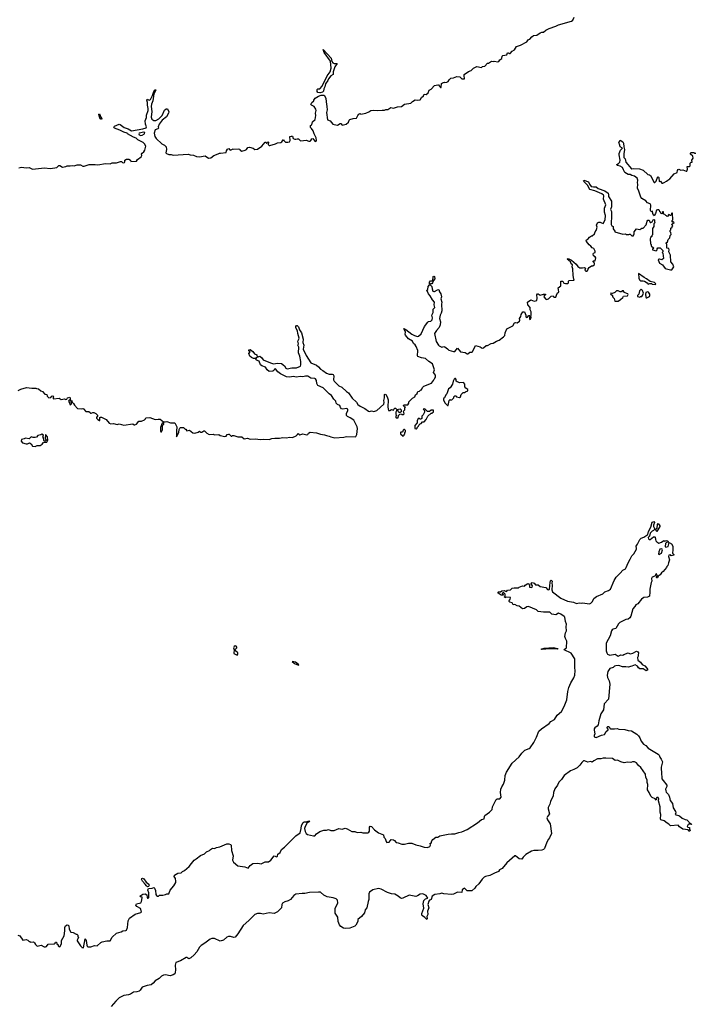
# Model space of a CAD drawing. Extents: x 2219101 to 2444320, y 201258 to 358766.
# Tile 90 of 256: x 2321378 to 2331747, y 235286 to 250387. Entities that reach past the tile are written whole.
import ezdxf

# ---------------------------------------------------------------- set-up
doc = ezdxf.new("R2010")
doc.units = 0

msp = doc.modelspace()

# ---------------------------------------------------------------- linework, layer by layer
at = {"layer": '0CON10XD'}
for points in [[(2326939, 249001), (2326975, 249000), (2326995, 249010), (2327029, 249011), (2327075, 249038), (2327115, 249032), (2327178, 249052), (2327236, 249054), (2327285, 249089), (2327381, 249109), (2327406, 249134), (2327445, 249160), (2327485, 249153), (2327525, 249159), (2327547, 249193), (2327575, 249218), (2327584, 249246), (2327615, 249242), (2327646, 249264), (2327664, 249306), (2327695, 249322), (2327744, 249376), (2327795, 249390), (2327805, 249388), (2327835, 249346), (2327845, 249346), (2327854, 249406), (2327865, 249418), (2327895, 249428), (2327905, 249422), (2327935, 249427), (2327952, 249438), (2327968, 249465), (2327995, 249492), (2328035, 249497), (2328085, 249517), (2328135, 249512), (2328165, 249482), (2328202, 249478), (2328207, 249485), (2328198, 249525), (2328200, 249545), (2328265, 249590), (2328305, 249606), (2328345, 249643), (2328395, 249670), (2328465, 249653), (2328482, 249668), (2328515, 249676), (2328555, 249718), (2328575, 249722), (2328605, 249742), (2328625, 249752), (2328645, 249748), (2328658, 249752), (2328715, 249741), (2328732, 249745), (2328748, 249772), (2328775, 249790), (2328780, 249825), (2328792, 249838), (2328854, 249846), (2328865, 249879), (2328875, 249881), (2328895, 249867), (2328905, 249867), (2328935, 249903), (2328972, 249925), (2329003, 249975), (2329065, 249998), (2329160, 250045), (2329187, 250083), (2329205, 250088), (2329237, 250123), (2329265, 250142), (2329315, 250149), (2329365, 250183), (2329393, 250197), (2329415, 250198), (2329454, 250226), (2329505, 250252), (2329604, 250286), (2329645, 250309), (2329848, 250362), (2329868, 250382), (2329888, 250425)], [(2325985, 249263), (2325951, 249271), (2325942, 249285), (2325943, 249317), (2325955, 249328), (2325985, 249327), (2326021, 249365), (2326099, 249525), (2326141, 249589), (2326159, 249645), (2326149, 249749), (2326049, 249885), (2326035, 249930), (2326157, 249795), (2326169, 249745), (2326185, 249725), (2326205, 249717), (2326250, 249715), (2326213, 249665), (2326190, 249585), (2326191, 249545), (2326154, 249525), (2326118, 249482), (2326108, 249452), (2326071, 249405), (2326060, 249355), (2326044, 249325), (2326040, 249290), (2326024, 249276), (2325987, 249263), (2325985, 249263)], [(2321365, 248113), (2321405, 248126), (2321475, 248114), (2321525, 248121), (2321575, 248096), (2321757, 248113), (2321845, 248106), (2321915, 248113), (2321948, 248122), (2321977, 248153), (2321995, 248152), (2322035, 248127), (2322058, 248128), (2322086, 248134), (2322105, 248147), (2322154, 248144), (2322185, 248152), (2322215, 248147), (2322259, 248159), (2322309, 248159), (2322345, 248141), (2322365, 248140), (2322445, 248168), (2322535, 248167), (2322575, 248160), (2322695, 248179), (2322764, 248176), (2322795, 248194), (2322866, 248194), (2322925, 248212), (2322942, 248212), (2322958, 248195), (2322975, 248190), (2322988, 248195), (2322993, 248205), (2322990, 248235), (2323015, 248248), (2323055, 248248), (2323080, 248235), (2323085, 248210), (2323170, 248215), (2323188, 248245), (2323240, 248285), (2323250, 248305), (2323248, 248325), (2323255, 248340), (2323285, 248362), (2323300, 248385), (2323312, 248445), (2323291, 248485), (2323275, 248501), (2323192, 248542), (2323165, 248572), (2323124, 248584), (2323030, 248635), (2323028, 248648), (2322975, 248661), (2322915, 248694), (2322834, 248724), (2322820, 248735), (2322835, 248752), (2322905, 248787), (2322921, 248781), (2322980, 248735), (2323045, 248713), (2323095, 248681), (2323269, 248711), (2323320, 248730), (2323324, 248745), (2323307, 248785), (2323302, 248835), (2323322, 248885), (2323324, 248924), (2323348, 248992), (2323352, 249025), (2323341, 249075), (2323339, 249115), (2323327, 249155), (2323335, 249166), (2323365, 249151), (2323387, 249163), (2323418, 249222), (2323434, 249285), (2323455, 249309), (2323465, 249310), (2323466, 249305), (2323438, 249252), (2323421, 249145), (2323401, 249089), (2323398, 249055), (2323408, 248978), (2323394, 248894), (2323405, 248863), (2323435, 248843), (2323445, 248839), (2323465, 248842), (2323515, 248866), (2323564, 248916), (2323600, 249000), (2323625, 249020), (2323645, 249020), (2323667, 248975), (2323662, 248955), (2323632, 248898), (2323563, 248847), (2323520, 248785), (2323502, 248745), (2323508, 248725), (2323498, 248715), (2323455, 248700), (2323441, 248645), (2323454, 248595), (2323470, 248565), (2323560, 248485), (2323600, 248465), (2323628, 248435), (2323632, 248395), (2323622, 248345), (2323630, 248335), (2323665, 248318), (2323705, 248317), (2323735, 248308), (2323965, 248327), (2323995, 248312), (2324045, 248310), (2324091, 248291), (2324135, 248283), (2324225, 248298), (2324275, 248264), (2324310, 248270), (2324355, 248306), (2324425, 248328), (2324445, 248340), (2324462, 248338), (2324545, 248352), (2324550, 248375), (2324565, 248400), (2324585, 248410), (2324605, 248390), (2324615, 248388), (2324655, 248408), (2324665, 248402), (2324735, 248408), (2324755, 248400), (2324760, 248385), (2324785, 248373), (2324840, 248385), (2324860, 248395), (2324880, 248425), (2324905, 248430), (2324960, 248415), (2324988, 248398), (2325025, 248402), (2325092, 248445), (2325145, 248510), (2325155, 248510), (2325165, 248490), (2325185, 248512), (2325195, 248510), (2325192, 248475), (2325205, 248458), (2325215, 248457), (2325305, 248483), (2325335, 248499), (2325385, 248502), (2325402, 248515), (2325425, 248550), (2325430, 248535), (2325455, 248510), (2325495, 248508), (2325518, 248515), (2325528, 248535), (2325523, 248597), (2325545, 248602), (2325565, 248600), (2325577, 248567), (2325600, 248555), (2325616, 248554), (2325635, 248562), (2325655, 248560), (2325680, 248535), (2325695, 248530), (2325775, 248537), (2325814, 248524), (2325835, 248524), (2325847, 248533), (2325860, 248560), (2325875, 248563), (2325905, 248524), (2325925, 248517), (2325932, 248535), (2325926, 248575), (2325896, 248636), (2325883, 248683), (2325856, 248716), (2325842, 248735), (2325840, 248765), (2325860, 248775), (2325872, 248818), (2325912, 248858), (2325922, 248915), (2325918, 248952), (2325929, 248995), (2325923, 249015), (2325895, 249053), (2325885, 249063), (2325855, 249074), (2325848, 249085), (2325863, 249117), (2325890, 249145), (2325890, 249155), (2325913, 249185), (2325966, 249214), (2326003, 249227), (2326050, 249230), (2326074, 249185), (2326079, 249125), (2326094, 249055), (2326096, 249005), (2326088, 248965), (2326103, 248853), (2326144, 248834), (2326185, 248787), (2326205, 248777), (2326255, 248770), (2326295, 248796), (2326308, 248795), (2326325, 248770), (2326390, 248785), (2326423, 248817), (2326433, 248845), (2326445, 248858), (2326495, 248872), (2326545, 248878), (2326565, 248920), (2326585, 248940), (2326603, 248947), (2326615, 248940), (2326689, 248951), (2326738, 248972), (2326765, 248996), (2326815, 249001), (2326865, 248993), (2326939, 249001)], [(2322635, 248858), (2322614, 248865), (2322595, 248910), (2322590, 248940), (2322605, 248942), (2322610, 248935), (2322621, 248891), (2322640, 248865), (2322635, 248858)], [(2323235, 248612), (2323255, 248614), (2323295, 248638), (2323299, 248659), (2323285, 248663), (2323212, 248648), (2323207, 248635), (2323213, 248623), (2323235, 248612)], [(2330460, 247390), (2330457, 247245), (2330465, 247226), (2330484, 247214), (2330488, 247178), (2330510, 247145), (2330510, 247135), (2330635, 247098), (2330675, 247102), (2330693, 247093), (2330725, 247090), (2330735, 247100), (2330745, 247100), (2330775, 247070), (2330798, 247072), (2330800, 247085), (2330810, 247095), (2330810, 247135), (2330845, 247180), (2330895, 247170), (2330925, 247190), (2330948, 247192), (2330995, 247240), (2331009, 247295), (2331019, 247311), (2331040, 247310), (2331055, 247278), (2331065, 247278), (2331083, 247287), (2331102, 247318), (2331115, 247320), (2331120, 247315), (2331120, 247285), (2331130, 247275), (2331110, 247255), (2331110, 247215), (2331092, 247185), (2331090, 247085), (2331080, 247075), (2331078, 247062), (2331060, 247045), (2331053, 247025), (2331058, 246948), (2331067, 246937), (2331068, 246918), (2331110, 246885), (2331090, 246865), (2331092, 246855), (2331145, 246840), (2331160, 246855), (2331160, 246875), (2331172, 246888), (2331205, 246890), (2331248, 246848), (2331250, 246825), (2331240, 246815), (2331250, 246805), (2331260, 246725), (2331235, 246704), (2331195, 246714), (2331185, 246713), (2331177, 246703), (2331197, 246655), (2331244, 246625), (2331285, 246571), (2331365, 246550), (2331387, 246553), (2331417, 246595), (2331402, 246635), (2331370, 246675), (2331368, 246775), (2331338, 246825), (2331347, 246857), (2331338, 246878), (2331310, 246885), (2331310, 246945), (2331300, 246955), (2331300, 246965), (2331318, 246982), (2331332, 247018), (2331357, 247043), (2331363, 247077), (2331377, 247093), (2331370, 247125), (2331360, 247135), (2331360, 247155), (2331370, 247165), (2331372, 247188), (2331390, 247205), (2331390, 247215), (2331400, 247225), (2331380, 247245), (2331420, 247275), (2331405, 247290), (2331395, 247280), (2331390, 247285), (2331390, 247305), (2331400, 247315), (2331398, 247418), (2331385, 247420), (2331380, 247415), (2331380, 247395), (2331368, 247382), (2331362, 247382), (2331345, 247400), (2331332, 247388), (2331328, 247372), (2331315, 247370), (2331305, 247380), (2331292, 247382), (2331278, 247398), (2331260, 247405), (2331258, 247438), (2331242, 247438), (2331238, 247412), (2331225, 247410), (2331218, 247428), (2331202, 247442), (2331198, 247458), (2331185, 247470), (2331165, 247470), (2331150, 247465), (2331138, 247415), (2331123, 247387), (2331115, 247380), (2331107, 247387), (2331094, 247415), (2331090, 247450), (2331075, 247442), (2331065, 247448), (2331060, 247460), (2331066, 247544), (2331055, 247562), (2331015, 247578), (2330985, 247607), (2330928, 247645), (2330910, 247665), (2330882, 247755), (2330858, 247805), (2330867, 247865), (2330861, 247885), (2330864, 247925), (2330855, 247955), (2330815, 247988), (2330775, 247995), (2330745, 248012), (2330715, 248015), (2330665, 248043), (2330643, 248083), (2330631, 248121), (2330595, 248142), (2330550, 248150), (2330540, 248165), (2330569, 248181), (2330587, 248203), (2330591, 248235), (2330576, 248315), (2330578, 248335), (2330600, 248385), (2330628, 248415), (2330592, 248435), (2330590, 248465), (2330574, 248505), (2330595, 248537), (2330635, 248513), (2330646, 248495), (2330650, 248435), (2330662, 248395), (2330648, 248332), (2330651, 248275), (2330672, 248252), (2330683, 248203), (2330765, 248102), (2330775, 248098), (2330795, 248106), (2330890, 248100), (2330945, 248081), (2331018, 248015), (2331045, 248007), (2331058, 247995), (2331115, 247890), (2331125, 247890), (2331148, 247912), (2331159, 247955), (2331175, 247979), (2331186, 247966), (2331193, 247903), (2331215, 247910), (2331235, 247882), (2331249, 247881), (2331271, 247889), (2331305, 247908), (2331325, 247928), (2331355, 247948), (2331422, 248025), (2331468, 248045), (2331474, 248076), (2331485, 248090), (2331495, 248093), (2331525, 248080), (2331556, 248086), (2331605, 248063), (2331618, 248065), (2331629, 248095), (2331623, 248137), (2331655, 248136), (2331666, 248144), (2331670, 248185), (2331685, 248200), (2331698, 248202), (2331692, 248235), (2331714, 248265), (2331707, 248295), (2331674, 248325), (2331672, 248338), (2331679, 248351), (2331725, 248350), (2331735, 248340), (2331755, 248340)], [(2326125, 244002), (2326155, 243988), (2326215, 243972), (2326355, 243983), (2326395, 243997), (2326525, 243989), (2326537, 243995), (2326552, 244025), (2326563, 244117), (2326559, 244145), (2326505, 244245), (2326451, 244281), (2326409, 244299), (2326395, 244315), (2326392, 244348), (2326416, 244395), (2326416, 244416), (2326394, 244424), (2326335, 244412), (2326319, 244419), (2326300, 244440), (2326290, 244470), (2326254, 244484), (2326237, 244505), (2326229, 244535), (2326199, 244569), (2326165, 244625), (2326127, 244647), (2326033, 244743), (2325953, 244775), (2325937, 244805), (2325933, 244855), (2325919, 244879), (2325905, 244886), (2325845, 244887), (2325798, 244918), (2325765, 244922), (2325725, 244910), (2325680, 244915), (2325625, 244905), (2325575, 244916), (2325525, 244906), (2325475, 244911), (2325378, 244958), (2325340, 244985), (2325305, 245030), (2325286, 245025), (2325279, 245005), (2325265, 244996), (2325205, 244992), (2325176, 245015), (2325148, 245058), (2325095, 245076), (2325071, 245095), (2325055, 245152), (2325010, 245165), (2325004, 245176), (2325018, 245208), (2324987, 245193), (2324965, 245192), (2324934, 245205), (2324908, 245225), (2324894, 245266), (2324917, 245295), (2324895, 245310), (2324892, 245325), (2324913, 245327), (2324955, 245300), (2324980, 245260), (2325017, 245245), (2325022, 245212), (2325065, 245224), (2325095, 245199), (2325115, 245171), (2325225, 245123), (2325275, 245107), (2325335, 245120), (2325395, 245113), (2325440, 245080), (2325461, 245045), (2325485, 245034), (2325555, 245047), (2325625, 245050), (2325686, 245074), (2325694, 245096), (2325691, 245145), (2325677, 245227), (2325658, 245278), (2325662, 245365), (2325644, 245395), (2325656, 245415), (2325648, 245455), (2325663, 245485), (2325665, 245505), (2325644, 245575), (2325643, 245615), (2325615, 245660), (2325615, 245680), (2325625, 245698), (2325635, 245698), (2325657, 245677), (2325672, 245632), (2325705, 245585), (2325726, 245485), (2325724, 245435), (2325738, 245395), (2325726, 245335), (2325774, 245235), (2325845, 245125), (2325935, 245089), (2325965, 245063), (2325995, 245025), (2326032, 245005), (2326084, 244964), (2326125, 244950), (2326175, 244953), (2326187, 244947), (2326198, 244925), (2326192, 244865), (2326202, 244842), (2326275, 244773), (2326320, 244750), (2326395, 244683), (2326425, 244665), (2326481, 244581), (2326545, 244519), (2326568, 244485), (2326605, 244460), (2326675, 244426), (2326733, 244383), (2326745, 244379), (2326775, 244387), (2326815, 244376), (2326861, 244395), (2326965, 244490), (2326970, 244515), (2326967, 244545), (2326976, 244586), (2326975, 244638), (2326985, 244642), (2326995, 244638), (2327019, 244605), (2327034, 244555), (2327028, 244445), (2327040, 244395), (2327057, 244393), (2327085, 244410), (2327115, 244400), (2327120, 244415), (2327135, 244430), (2327145, 244430), (2327165, 244410), (2327215, 244420), (2327230, 244405), (2327230, 244375), (2327215, 244360), (2327202, 244362), (2327190, 244375), (2327188, 244388), (2327175, 244400), (2327162, 244388), (2327153, 244367), (2327152, 244335), (2327160, 244315), (2327153, 244307), (2327150, 244285), (2327155, 244280), (2327187, 244283), (2327190, 244315), (2327212, 244338), (2327235, 244340), (2327245, 244330), (2327265, 244330), (2327277, 244343), (2327270, 244385), (2327290, 244405), (2327290, 244435), (2327300, 244445), (2327285, 244450), (2327270, 244465), (2327275, 244480), (2327335, 244480), (2327350, 244505), (2327350, 244525), (2327405, 244582), (2327442, 244605), (2327452, 244635), (2327480, 244655), (2327490, 244685), (2327515, 244690), (2327535, 244710), (2327545, 244710), (2327560, 244745), (2327580, 244765), (2327696, 244814), (2327728, 244852), (2327732, 244868), (2327748, 244882), (2327750, 244895), (2327760, 244905), (2327757, 244933), (2327730, 244975), (2327743, 245015), (2327715, 245111), (2327655, 245146), (2327605, 245189), (2327542, 245202), (2327490, 245220), (2327484, 245234), (2327488, 245315), (2327465, 245377), (2327445, 245399), (2327421, 245421), (2327405, 245456), (2327343, 245493), (2327301, 245551), (2327296, 245565), (2327297, 245595), (2327275, 245650), (2327305, 245638), (2327395, 245566), (2327435, 245541), (2327485, 245530), (2327498, 245535), (2327539, 245571), (2327591, 245679), (2327643, 245747), (2327654, 245756), (2327686, 245765), (2327708, 245785), (2327714, 245815), (2327702, 245855), (2327726, 245895), (2327722, 245945), (2327747, 245975), (2327740, 246015), (2327744, 246055), (2327711, 246091), (2327680, 246150), (2327652, 246185), (2327638, 246218), (2327622, 246235), (2327642, 246248), (2327646, 246294), (2327665, 246320), (2327675, 246320), (2327705, 246297), (2327708, 246258), (2327720, 246225), (2327735, 246218), (2327745, 246220), (2327788, 246245), (2327808, 246248), (2327822, 246212), (2327840, 246185), (2327849, 246135), (2327842, 246105), (2327858, 246055), (2327850, 246025), (2327858, 245922), (2327847, 245885), (2327829, 245855), (2327819, 245805), (2327837, 245755), (2327830, 245705), (2327815, 245665), (2327775, 245622), (2327744, 245575), (2327772, 245452), (2327804, 245394), (2327815, 245384), (2327855, 245367), (2327885, 245373), (2327905, 245370), (2327945, 245341), (2327965, 245319), (2328035, 245296), (2328055, 245300), (2328095, 245348), (2328145, 245294), (2328215, 245283), (2328245, 245263), (2328255, 245263), (2328285, 245288), (2328315, 245288), (2328326, 245294), (2328375, 245392), (2328445, 245368), (2328475, 245350), (2328497, 245353), (2328535, 245390), (2328558, 245392), (2328615, 245422), (2328645, 245428), (2328695, 245457), (2328735, 245470), (2328805, 245522), (2328823, 245545), (2328830, 245585), (2328852, 245645), (2328945, 245692), (2328972, 245738), (2328985, 245743), (2329015, 245738), (2329048, 245765), (2329053, 245777), (2329050, 245805), (2329068, 245835), (2329072, 245865), (2329102, 245908), (2329127, 245905), (2329148, 245855), (2329145, 245830), (2329155, 245820), (2329170, 245825), (2329192, 245848), (2329208, 245848), (2329210, 245835), (2329200, 245825), (2329200, 245805), (2329205, 245790), (2329218, 245795), (2329230, 245825), (2329220, 245845), (2329228, 245855), (2329226, 245905), (2329210, 245935), (2329214, 245975), (2329179, 246015), (2329173, 246057), (2329225, 246088), (2329275, 246072), (2329315, 246082), (2329322, 246115), (2329317, 246165), (2329325, 246180), (2329335, 246182), (2329365, 246163), (2329415, 246177), (2329447, 246177), (2329450, 246165), (2329425, 246150), (2329420, 246135), (2329455, 246100), (2329465, 246098), (2329495, 246108), (2329535, 246148), (2329565, 246150), (2329575, 246130), (2329605, 246130), (2329615, 246160), (2329633, 246197), (2329646, 246204), (2329650, 246215), (2329640, 246275), (2329682, 246305), (2329682, 246378), (2329715, 246378), (2329728, 246348), (2329755, 246340), (2329785, 246340), (2329800, 246350), (2329803, 246377), (2329813, 246387), (2329887, 246393), (2329880, 246405), (2329872, 246465), (2329869, 246565), (2329857, 246595), (2329862, 246625), (2329844, 246644), (2329832, 246672), (2329782, 246715), (2329785, 246720), (2329795, 246722), (2329845, 246701), (2329920, 246640), (2329945, 246602), (2329975, 246580), (2330015, 246580), (2330048, 246588), (2330060, 246575), (2330050, 246545), (2330065, 246530), (2330088, 246532), (2330092, 246548), (2330100, 246550), (2330102, 246568), (2330120, 246585), (2330155, 246610), (2330175, 246610), (2330198, 246632), (2330200, 246655), (2330180, 246675), (2330180, 246685), (2330185, 246690), (2330210, 246690), (2330220, 246735), (2330209, 246749), (2330182, 246765), (2330178, 246795), (2330183, 246807), (2330210, 246815), (2330212, 246835), (2330189, 246879), (2330165, 246888), (2330144, 246914), (2330116, 246935), (2330078, 246985), (2330072, 247005), (2330104, 247026), (2330125, 247052), (2330155, 247070), (2330165, 247070), (2330200, 247105), (2330210, 247135), (2330227, 247153), (2330232, 247168), (2330238, 247205), (2330230, 247235), (2330245, 247270), (2330265, 247282), (2330285, 247282), (2330308, 247272), (2330335, 247260), (2330365, 247315), (2330368, 247385), (2330351, 247435), (2330355, 247495), (2330374, 247545), (2330338, 247635), (2330345, 247685), (2330338, 247698), (2330310, 247715), (2330205, 247762), (2330129, 247785), (2330091, 247851), (2330036, 247905), (2330031, 247915), (2330035, 247928), (2330105, 247898), (2330122, 247862), (2330151, 247831), (2330183, 247823), (2330225, 247823), (2330255, 247800), (2330360, 247760), (2330407, 247725), (2330416, 247705), (2330415, 247675), (2330462, 247602), (2330458, 247515), (2330446, 247476), (2330458, 247445), (2330460, 247390)], [(2327675, 246330), (2327668, 246338), (2327668, 246362), (2327685, 246380), (2327705, 246380), (2327718, 246392), (2327721, 246439), (2327725, 246450), (2327735, 246452), (2327746, 246446), (2327751, 246415), (2327728, 246385), (2327715, 246350), (2327702, 246338), (2327683, 246337), (2327675, 246330)], [(2331135, 246328), (2331140, 246335), (2331118, 246355), (2331055, 246370), (2330999, 246415), (2330961, 246431), (2330873, 246495), (2330878, 246425), (2330890, 246395), (2330905, 246380), (2330945, 246382), (2330965, 246378), (2331009, 246349), (2331025, 246332), (2331048, 246342), (2331075, 246342), (2331087, 246333), (2331135, 246328)], [(2330565, 246070), (2330600, 246095), (2330633, 246127), (2330645, 246148), (2330705, 246153), (2330716, 246174), (2330712, 246185), (2330655, 246202), (2330645, 246230), (2330622, 246228), (2330615, 246212), (2330593, 246213), (2330565, 246230), (2330535, 246230), (2330510, 246205), (2330475, 246190), (2330450, 246195), (2330443, 246183), (2330455, 246168), (2330470, 246165), (2330483, 246133), (2330502, 246112), (2330512, 246072), (2330565, 246070)], [(2330895, 246130), (2330908, 246142), (2330925, 246142), (2330938, 246155), (2330950, 246195), (2330936, 246236), (2330915, 246252), (2330892, 246228), (2330882, 246178), (2330860, 246155), (2330862, 246142), (2330895, 246130)], [(2331005, 246120), (2331045, 246140), (2331050, 246155), (2331047, 246177), (2331026, 246206), (2331015, 246212), (2330990, 246205), (2330982, 246175), (2330985, 246130), (2330995, 246120), (2331005, 246120)], [(2327955, 244470), (2327970, 244545), (2327985, 244560), (2327995, 244550), (2328010, 244555), (2328040, 244585), (2328040, 244605), (2328055, 244620), (2328075, 244620), (2328083, 244603), (2328127, 244593), (2328142, 244605), (2328155, 244640), (2328185, 244670), (2328205, 244670), (2328218, 244682), (2328258, 244695), (2328254, 244715), (2328227, 244735), (2328212, 244755), (2328208, 244795), (2328196, 244816), (2328185, 244823), (2328135, 244817), (2328092, 244832), (2328077, 244845), (2328075, 244870), (2328065, 244883), (2328055, 244883), (2328045, 244872), (2328028, 244842), (2328022, 244795), (2327985, 244740), (2327960, 244725), (2327935, 244650), (2327917, 244633), (2327895, 244590), (2327880, 244575), (2327880, 244555), (2327905, 244510), (2327942, 244472), (2327955, 244470)], [(2321355, 244698), (2321395, 244720), (2321484, 244746), (2321566, 244736), (2321625, 244738), (2321635, 244730), (2321667, 244727), (2321700, 244695), (2321730, 244685), (2321765, 244642), (2321795, 244640), (2321800, 244615), (2321825, 244590), (2321857, 244593), (2321870, 244615), (2321885, 244617), (2321900, 244605), (2321890, 244595), (2321890, 244575), (2321895, 244572), (2321985, 244580), (2322015, 244562), (2322065, 244572), (2322085, 244560), (2322103, 244567), (2322114, 244586), (2322145, 244598), (2322152, 244585), (2322152, 244558), (2322135, 244550), (2322128, 244535), (2322142, 244512), (2322148, 244485), (2322155, 244478), (2322172, 244495), (2322170, 244535), (2322160, 244545), (2322175, 244550), (2322182, 244522), (2322205, 244500), (2322218, 244475), (2322265, 244422), (2322325, 244418), (2322345, 244423), (2322358, 244418), (2322395, 244380), (2322437, 244377), (2322460, 244365), (2322465, 244352), (2322475, 244350), (2322498, 244362), (2322515, 244362), (2322545, 244348), (2322578, 244315), (2322558, 244285), (2322558, 244275), (2322576, 244256), (2322605, 244238), (2322610, 244240), (2322610, 244285), (2322619, 244291), (2322635, 244289), (2322703, 244253), (2322751, 244201), (2322775, 244190), (2322815, 244192), (2322875, 244178), (2322905, 244187), (2322975, 244168), (2323115, 244188), (2323133, 244173), (2323145, 244172), (2323170, 244185), (2323205, 244229), (2323245, 244232), (2323292, 244248), (2323310, 244265), (2323315, 244280), (2323375, 244287), (2323455, 244253), (2323505, 244260), (2323535, 244258), (2323585, 244220), (2323612, 244218), (2323635, 244227), (2323694, 244204), (2323760, 244205), (2323788, 244145), (2323782, 244075), (2323785, 243990), (2323820, 244055), (2323824, 244104), (2323835, 244123), (2323845, 244130), (2323892, 244132), (2323918, 244108), (2323927, 244107), (2323943, 244083), (2323985, 244090), (2324035, 244050), (2324065, 244048), (2324115, 244062), (2324135, 244078), (2324155, 244062), (2324175, 244060), (2324205, 244080), (2324215, 244080), (2324248, 244045), (2324287, 244027), (2324345, 244032), (2324365, 244020), (2324435, 244027), (2324455, 244012), (2324525, 243997), (2324545, 244000), (2324560, 244025), (2324582, 244032), (2324595, 244028), (2324625, 244000), (2324635, 243998), (2324645, 244008), (2324665, 244012), (2324725, 243988), (2324785, 243988), (2324825, 243960), (2324875, 243968), (2324916, 243956), (2324995, 243961), (2325069, 243951), (2325115, 243956), (2325205, 243950), (2325245, 243964), (2325295, 243970), (2325365, 243967), (2325415, 243977), (2325465, 243973), (2325525, 243982), (2325565, 243980), (2325620, 244005), (2325640, 244025), (2325645, 244040), (2325655, 244040), (2325660, 244030), (2325675, 244022), (2325725, 244037), (2325785, 244018), (2325798, 244025), (2325808, 244045), (2325835, 244059), (2325935, 244052), (2325995, 244032), (2326055, 244022), (2326085, 244008), (2326125, 244002)], [(2327465, 244110), (2327478, 244122), (2327480, 244135), (2327497, 244153), (2327502, 244168), (2327522, 244188), (2327538, 244192), (2327562, 244218), (2327585, 244220), (2327617, 244253), (2327640, 244305), (2327695, 244350), (2327705, 244350), (2327730, 244375), (2327728, 244398), (2327695, 244400), (2327665, 244380), (2327635, 244380), (2327600, 244415), (2327585, 244420), (2327570, 244415), (2327590, 244395), (2327592, 244368), (2327570, 244325), (2327550, 244305), (2327548, 244272), (2327535, 244260), (2327525, 244260), (2327515, 244270), (2327495, 244270), (2327480, 244235), (2327480, 244205), (2327440, 244165), (2327440, 244115), (2327465, 244110)], [(2323555, 244068), (2323571, 244099), (2323570, 244165), (2323590, 244185), (2323585, 244210), (2323575, 244200), (2323565, 244200), (2323538, 244135), (2323540, 244075), (2323545, 244068), (2323555, 244068)], [(2321615, 243842), (2321645, 243858), (2321692, 243858), (2321723, 243877), (2321745, 243900), (2321795, 243910), (2321812, 243938), (2321805, 243990), (2321778, 244018), (2321772, 244018), (2321768, 243968), (2321773, 243953), (2321790, 243935), (2321765, 243920), (2321748, 243938), (2321742, 243972), (2321732, 243985), (2321742, 244015), (2321715, 244030), (2321702, 244018), (2321655, 244010), (2321634, 243986), (2321615, 243977), (2321587, 243977), (2321555, 243990), (2321525, 243957), (2321465, 243970), (2321445, 243958), (2321424, 243956), (2321405, 243948), (2321398, 243925), (2321419, 243899), (2321475, 243883), (2321495, 243883), (2321527, 243897), (2321555, 243880), (2321575, 243848), (2321615, 243842)], [(2327265, 244002), (2327280, 244015), (2327280, 244025), (2327290, 244035), (2327290, 244055), (2327300, 244065), (2327300, 244085), (2327285, 244100), (2327275, 244100), (2327265, 244090), (2327255, 244060), (2327225, 244060), (2327220, 244055), (2327224, 244034), (2327265, 244002)], [(2321350, 236345), (2321380, 236335), (2321425, 236270), (2321475, 236278), (2321505, 236270), (2321525, 236250), (2321535, 236250), (2321545, 236240), (2321592, 236242), (2321605, 236230), (2321618, 236205), (2321645, 236180), (2321705, 236192), (2321755, 236168), (2321775, 236168), (2321790, 236175), (2321815, 236208), (2321907, 236213), (2321920, 236225), (2321925, 236240), (2321945, 236240), (2321950, 236215), (2321968, 236198), (2321970, 236185), (2321982, 236172), (2321995, 236170), (2322017, 236213), (2322020, 236265), (2322058, 236335), (2322070, 236415), (2322070, 236465), (2322082, 236488), (2322105, 236503), (2322121, 236501), (2322131, 236491), (2322135, 236440), (2322163, 236393), (2322197, 236387), (2322245, 236360), (2322255, 236360), (2322270, 236345), (2322270, 236325), (2322278, 236315), (2322272, 236288), (2322258, 236272), (2322258, 236258), (2322311, 236181), (2322330, 236165), (2322330, 236155), (2322355, 236150), (2322385, 236288), (2322395, 236280), (2322399, 236265), (2322408, 236195), (2322415, 236178), (2322425, 236170), (2322472, 236168), (2322525, 236188), (2322565, 236182), (2322625, 236232), (2322645, 236242), (2322715, 236262), (2322755, 236258), (2322765, 236262), (2322796, 236314), (2322864, 236376), (2322933, 236397), (2322963, 236415), (2323005, 236416), (2323015, 236425), (2323032, 236465), (2323044, 236565), (2323065, 236605), (2323151, 236669), (2323235, 236693), (2323246, 236705), (2323232, 236755), (2323177, 236787), (2323162, 236805), (2323172, 236828), (2323235, 236843), (2323249, 236861), (2323259, 236919), (2323255, 236928), (2323230, 236935), (2323222, 236945), (2323235, 236957), (2323270, 236975), (2323305, 236980), (2323328, 236965), (2323332, 236925), (2323340, 236915), (2323350, 236915), (2323358, 236925), (2323360, 236995), (2323346, 237035), (2323347, 237053), (2323357, 237063), (2323413, 237067), (2323435, 237080), (2323449, 237069), (2323463, 237033), (2323465, 236972), (2323475, 236957), (2323492, 236945), (2323506, 236944), (2323525, 236962), (2323575, 236960), (2323615, 236968), (2323635, 236982), (2323665, 236980), (2323686, 237035), (2323742, 237105), (2323772, 237155), (2323776, 237175), (2323768, 237215), (2323750, 237245), (2323753, 237265), (2323804, 237296), (2323855, 237304), (2323875, 237324), (2323905, 237338), (2323981, 237399), (2324012, 237448), (2324054, 237495), (2324088, 237515), (2324152, 237568), (2324215, 237592), (2324243, 237627), (2324290, 237645), (2324305, 237661), (2324335, 237679), (2324365, 237678), (2324399, 237691), (2324449, 237701), (2324555, 237748), (2324585, 237748), (2324615, 237739), (2324623, 237725), (2324629, 237645), (2324656, 237564), (2324645, 237495), (2324658, 237468), (2324725, 237412), (2324835, 237396), (2324885, 237373), (2324915, 237416), (2324955, 237444), (2325035, 237450), (2325085, 237439), (2325145, 237470), (2325195, 237472), (2325231, 237499), (2325285, 237561), (2325325, 237548), (2325333, 237557), (2325341, 237589), (2325375, 237615), (2325395, 237661), (2325443, 237695), (2325528, 237782), (2325615, 237872), (2325682, 237918), (2325700, 237985), (2325702, 238028), (2325729, 238075), (2325745, 238085), (2325777, 238083), (2325815, 238099), (2325824, 238095), (2325820, 238085), (2325791, 238069), (2325759, 238015), (2325751, 237985), (2325757, 237937), (2325775, 237908), (2325795, 237891), (2325885, 237869), (2325905, 237870), (2325935, 237903), (2325985, 237938), (2326045, 237957), (2326084, 237956), (2326115, 237969), (2326155, 237954), (2326205, 237954), (2326275, 237981), (2326325, 237974), (2326375, 237986), (2326405, 237976), (2326476, 237936), (2326520, 237935), (2326555, 237921), (2326615, 237924), (2326646, 237916), (2326723, 237917), (2326736, 237924), (2326745, 237940), (2326745, 238005), (2326755, 238018), (2326778, 238015), (2326825, 237963), (2326885, 237918), (2326960, 237885), (2326968, 237848), (2326985, 237830), (2327002, 237782), (2327015, 237770), (2327048, 237772), (2327078, 237812), (2327115, 237811), (2327131, 237801), (2327155, 237767), (2327185, 237764), (2327245, 237744), (2327285, 237744), (2327345, 237757), (2327398, 237758), (2327455, 237734), (2327525, 237719), (2327584, 237694), (2327635, 237689), (2327674, 237706), (2327681, 237725), (2327675, 237760), (2327695, 237760), (2327703, 237795), (2327717, 237815), (2327765, 237850), (2327795, 237852), (2327825, 237868), (2327954, 237896), (2328005, 237902), (2328055, 237900), (2328115, 237921), (2328165, 237931), (2328243, 237967), (2328405, 238067), (2328465, 238121), (2328505, 238130), (2328509, 238165), (2328519, 238181), (2328588, 238235), (2328628, 238275), (2328633, 238315), (2328693, 238427), (2328705, 238436), (2328745, 238440), (2328767, 238465), (2328759, 238535), (2328764, 238585), (2328777, 238623), (2328805, 238662), (2328822, 238725), (2328827, 238793), (2328848, 238845), (2328934, 238985), (2329045, 239082), (2329084, 239136), (2329132, 239185), (2329195, 239207), (2329210, 239220), (2329267, 239303), (2329310, 239385), (2329345, 239477), (2329385, 239513), (2329505, 239592), (2329532, 239625), (2329588, 239655), (2329628, 239722), (2329692, 239775), (2329735, 239852), (2329773, 239955), (2329791, 240085), (2329806, 240145), (2329836, 240215), (2329885, 240295), (2329897, 240335), (2329905, 240405), (2329899, 240445), (2329899, 240585), (2329843, 240673), (2329732, 240725), (2329737, 240735), (2329770, 240755), (2329777, 240855), (2329752, 240895), (2329742, 240925), (2329753, 240985), (2329771, 241015), (2329764, 241076), (2329770, 241115), (2329754, 241155), (2329746, 241225), (2329736, 241236), (2329682, 241272), (2329646, 241284), (2329605, 241262), (2329545, 241272), (2329512, 241302), (2329415, 241300), (2329335, 241310), (2329308, 241338), (2329188, 241388), (2329159, 241381), (2329125, 241355), (2329095, 241350), (2329045, 241390), (2329012, 241395), (2328975, 241420), (2328952, 241412), (2328936, 241446), (2328902, 241452), (2328890, 241465), (2328890, 241475), (2328895, 241490), (2328907, 241493), (2328908, 241525), (2328845, 241532), (2328825, 241520), (2328820, 241535), (2328830, 241545), (2328827, 241577), (2328805, 241600), (2328792, 241598), (2328780, 241585), (2328798, 241568), (2328798, 241562), (2328765, 241563), (2328753, 241573), (2328722, 241592), (2328720, 241605), (2328725, 241610), (2328755, 241610), (2328775, 241630), (2328815, 241632), (2328845, 241618), (2328856, 241624), (2328863, 241637), (2328910, 241645), (2328935, 241667), (2328965, 241672), (2329035, 241672), (2329045, 241682), (2329095, 241702), (2329125, 241700), (2329134, 241716), (2329175, 241739), (2329188, 241735), (2329200, 241715), (2329204, 241684), (2329235, 241681), (2329242, 241685), (2329247, 241703), (2329228, 241735), (2329232, 241748), (2329244, 241756), (2329272, 241745), (2329295, 241720), (2329335, 241720), (2329366, 241696), (2329455, 241681), (2329480, 241650), (2329498, 241642), (2329511, 241655), (2329518, 241755), (2329525, 241780), (2329535, 241789), (2329550, 241775), (2329543, 241745), (2329548, 241715), (2329546, 241645), (2329553, 241613), (2329685, 241516), (2329785, 241469), (2329875, 241453), (2329925, 241431), (2329965, 241442), (2329995, 241438), (2330015, 241442), (2330125, 241430), (2330143, 241437), (2330167, 241465), (2330188, 241512), (2330229, 241541), (2330325, 241581), (2330360, 241610), (2330417, 241633), (2330445, 241652), (2330502, 241788), (2330533, 241837), (2330566, 241875), (2330595, 241896), (2330633, 241947), (2330673, 241967), (2330688, 241985), (2330714, 242055), (2330745, 242113), (2330775, 242166), (2330802, 242195), (2330843, 242267), (2330846, 242275), (2330837, 242315), (2330862, 242345), (2330895, 242414), (2330915, 242436), (2330955, 242450), (2331016, 242494), (2331030, 242535), (2331066, 242605), (2331085, 242682), (2331109, 242689), (2331122, 242675), (2331107, 242633), (2331107, 242615), (2331117, 242595)], [(2331117, 242595), (2331128, 242572), (2331107, 242553), (2331085, 242543), (2331056, 242514), (2331045, 242468), (2331022, 242445), (2331028, 242425), (2331043, 242413), (2331055, 242413), (2331105, 242458), (2331127, 242457), (2331132, 242452), (2331134, 242415), (2331141, 242395), (2331155, 242379), (2331185, 242360), (2331227, 242373), (2331265, 242400), (2331275, 242390), (2331305, 242400), (2331320, 242395), (2331330, 242385), (2331330, 242375), (2331303, 242367), (2331290, 242355), (2331283, 242305), (2331295, 242297), (2331330, 242305), (2331345, 242370), (2331380, 242350), (2331400, 242315), (2331404, 242255), (2331397, 242207), (2331417, 242185), (2331418, 242175), (2331375, 242164), (2331365, 242178), (2331343, 242175), (2331334, 242155), (2331351, 242105), (2331333, 242057), (2331327, 242015), (2331308, 242002), (2331304, 241985), (2331256, 241925), (2331226, 241904), (2331209, 241875), (2331178, 241852), (2331165, 241828), (2331153, 241825), (2331154, 241846), (2331162, 241865), (2331155, 241882), (2331145, 241888), (2331124, 241855), (2331084, 241836), (2331072, 241815), (2331080, 241775), (2331067, 241753), (2331048, 241655), (2331050, 241605), (2331043, 241545), (2331015, 241528), (2330956, 241524), (2330921, 241499), (2330865, 241430), (2330835, 241415), (2330821, 241385), (2330788, 241352), (2330755, 241240), (2330741, 241215), (2330715, 241193), (2330683, 241187), (2330590, 241140), (2330568, 241122), (2330525, 241048), (2330485, 241040), (2330470, 241030), (2330460, 241015), (2330441, 240935), (2330380, 240825), (2330381, 240705), (2330387, 240677), (2330398, 240658), (2330435, 240641), (2330515, 240655), (2330565, 240628), (2330605, 240644), (2330635, 240642), (2330649, 240651), (2330715, 240676), (2330745, 240660), (2330788, 240672), (2330845, 240700), (2330864, 240694), (2330874, 240675), (2330868, 240648), (2330872, 240625), (2330860, 240605), (2330866, 240565), (2330905, 240534), (2330929, 240499), (2330970, 240475), (2331003, 240443), (2331020, 240415), (2330995, 240402), (2330945, 240431), (2330895, 240433), (2330875, 240448), (2330860, 240470), (2330825, 240491), (2330775, 240470), (2330715, 240456), (2330683, 240463), (2330627, 240463), (2330571, 240481), (2330525, 240479), (2330505, 240472), (2330485, 240450), (2330435, 240438), (2330402, 240388), (2330392, 240335), (2330399, 240299), (2330426, 240245), (2330433, 240195), (2330413, 239965), (2330347, 239893), (2330336, 239805), (2330298, 239742), (2330268, 239635), (2330258, 239572), (2330240, 239550), (2330205, 239528), (2330195, 239512), (2330193, 239493), (2330207, 239435), (2330192, 239408), (2330195, 239390), (2330225, 239376), (2330307, 239413), (2330355, 239422), (2330379, 239471), (2330410, 239495), (2330411, 239505), (2330395, 239525), (2330393, 239535), (2330402, 239545), (2330415, 239546), (2330428, 239535), (2330433, 239515), (2330445, 239512), (2330505, 239510), (2330545, 239518), (2330575, 239504), (2330665, 239499), (2330715, 239483), (2330765, 239480), (2330850, 239430), (2330875, 239406), (2330895, 239374), (2330914, 239324), (2330954, 239274), (2330985, 239253), (2331025, 239213), (2331175, 239124), (2331193, 239105), (2331200, 239075), (2331225, 239044), (2331242, 239005), (2331222, 238925), (2331226, 238815), (2331235, 238775), (2331232, 238745), (2331255, 238721), (2331309, 238645), (2331309, 238625), (2331290, 238585), (2331292, 238562), (2331302, 238542), (2331336, 238505), (2331352, 238465), (2331363, 238413), (2331395, 238365), (2331409, 238299), (2331444, 238245), (2331446, 238224), (2331438, 238198), (2331505, 238176), (2331545, 238139), (2331590, 238120), (2331618, 238115), (2331648, 238085), (2331650, 238075), (2331682, 238055), (2331690, 238045), (2331685, 238042), (2331655, 238048), (2331636, 238044), (2331620, 238015), (2331633, 238003), (2331656, 237996), (2331658, 237965), (2331666, 237954), (2331665, 237940), (2331655, 237940), (2331635, 237962), (2331555, 237970), (2331505, 238008), (2331483, 238033), (2331365, 238024), (2331341, 238051), (2331314, 238065), (2331270, 238100), (2331219, 238115), (2331215, 238125), (2331218, 238195), (2331208, 238235), (2331210, 238315), (2331181, 238405), (2331185, 238440), (2331175, 238457), (2331155, 238457), (2331148, 238445), (2331152, 238425), (2331145, 238418), (2331129, 238439), (2331085, 238457), (2331065, 238476), (2331041, 238535), (2331014, 238575), (2331016, 238656), (2331007, 238687), (2331008, 238728), (2330989, 238765), (2330982, 238815), (2330910, 238920), (2330875, 238948), (2330842, 238992), (2330813, 239003), (2330784, 239004), (2330756, 238994), (2330708, 238998), (2330655, 238992), (2330605, 239005), (2330555, 239032), (2330519, 239025), (2330474, 239054), (2330375, 239060), (2330335, 239060), (2330295, 239049), (2330245, 239050), (2330189, 239021), (2330165, 239001), (2330145, 239008), (2330099, 238999), (2330045, 239022), (2330030, 239020), (2330004, 238996), (2329977, 238955), (2329935, 238914), (2329885, 238888), (2329831, 238869), (2329734, 238796), (2329693, 238735), (2329653, 238695), (2329631, 238645), (2329589, 238591), (2329571, 238535), (2329566, 238485), (2329523, 238397), (2329513, 238357), (2329490, 238305), (2329487, 238285), (2329507, 238205), (2329477, 238165), (2329469, 238145), (2329479, 238115), (2329521, 238055), (2329542, 237908), (2329511, 237839), (2329492, 237818), (2329467, 237773), (2329430, 237675), (2329415, 237661), (2329389, 237651), (2329335, 237643), (2329266, 237644), (2329231, 237635), (2329148, 237582), (2329107, 237543), (2329085, 237510), (2329045, 237518), (2328985, 237562), (2328975, 237562), (2328855, 237458), (2328785, 237370), (2328742, 237348), (2328725, 237324), (2328665, 237295), (2328595, 237262), (2328525, 237247), (2328507, 237235), (2328475, 237205), (2328426, 237134), (2328379, 237095), (2328363, 237065), (2328315, 237029), (2328245, 237029), (2328205, 237070), (2328170, 237040), (2328165, 237002), (2328095, 237005), (2328035, 236975), (2328005, 236969), (2327885, 236978), (2327855, 236989), (2327825, 236978), (2327749, 236971), (2327706, 236944), (2327694, 236895), (2327685, 236886), (2327665, 236882), (2327655, 236870), (2327642, 236815), (2327659, 236765), (2327636, 236715), (2327640, 236665), (2327626, 236635), (2327632, 236595), (2327626, 236585), (2327598, 236618), (2327558, 236645), (2327552, 236655), (2327550, 236680), (2327578, 236762), (2327569, 236825), (2327582, 236878), (2327605, 236905), (2327640, 236915), (2327617, 236957), (2327565, 236979), (2327525, 236974), (2327485, 236951), (2327455, 236942), (2327355, 236959), (2327256, 236914), (2327235, 236909), (2327215, 236918), (2327185, 236947), (2327135, 236976), (2327085, 236982), (2327021, 237001), (2326925, 237053), (2326885, 237060), (2326798, 237042), (2326747, 237005), (2326738, 236978), (2326736, 236895), (2326724, 236865), (2326704, 236765), (2326682, 236735), (2326669, 236691), (2326625, 236631), (2326566, 236585), (2326567, 236555), (2326535, 236501), (2326519, 236485), (2326445, 236456), (2326381, 236449), (2326345, 236452), (2326305, 236482), (2326286, 236505), (2326268, 236555), (2326258, 236625), (2326219, 236685), (2326218, 236755), (2326260, 236845), (2326254, 236884), (2326235, 236906), (2326190, 236920), (2326095, 236935), (2326045, 236961), (2325995, 237004), (2325965, 237008), (2325825, 237000), (2325755, 236987), (2325715, 236988), (2325615, 236975), (2325583, 236955), (2325535, 236892), (2325500, 236875), (2325445, 236856), (2325412, 236835), (2325399, 236815), (2325396, 236765), (2325335, 236706), (2325295, 236683), (2325285, 236679), (2325205, 236691), (2325115, 236671), (2325075, 236679), (2325025, 236678), (2324985, 236665), (2324897, 236573), (2324805, 236494), (2324728, 236365), (2324685, 236315), (2324665, 236309), (2324615, 236328), (2324582, 236328), (2324555, 236315), (2324505, 236272), (2324455, 236255), (2324367, 236297), (2324325, 236297), (2324303, 236287), (2324218, 236222), (2324162, 236188), (2324136, 236164), (2324095, 236089), (2324056, 236044), (2324005, 235998), (2323975, 235986), (2323945, 236004), (2323935, 236002), (2323844, 235955), (2323773, 235927), (2323763, 235885), (2323770, 235815), (2323766, 235775), (2323757, 235755), (2323734, 235736), (2323685, 235724), (2323615, 235739), (2323585, 235733), (2323555, 235718), (2323516, 235684), (2323455, 235645), (2323425, 235609), (2323393, 235587), (2323335, 235575), (2323255, 235548), (2323227, 235503), (2323211, 235489), (2323175, 235476), (2323125, 235471), (2323078, 235442), (2323049, 235431), (2322975, 235421), (2322906, 235386), (2322851, 235335), (2322782, 235255)], [(2331155, 242538), (2331145, 242548), (2331138, 242572), (2331161, 242589), (2331164, 242646), (2331175, 242660), (2331203, 242625), (2331203, 242615), (2331155, 242538)], [(2331195, 242187), (2331205, 242193), (2331226, 242204), (2331243, 242255), (2331240, 242265), (2331225, 242272), (2331204, 242266), (2331186, 242225), (2331182, 242192), (2331195, 242187)], [(2324715, 240641), (2324724, 240656), (2324726, 240675), (2324688, 240708), (2324680, 240725), (2324708, 240755), (2324710, 240765), (2324700, 240780), (2324685, 240785), (2324669, 240775), (2324659, 240755), (2324668, 240725), (2324663, 240673), (2324666, 240666), (2324715, 240641)], [(2329398, 240728), (2329383, 240735), (2329425, 240747), (2329565, 240758), (2329635, 240745), (2329633, 240735), (2329625, 240733), (2329515, 240738), (2329398, 240728)], [(2325655, 240490), (2325662, 240495), (2325653, 240505), (2325612, 240535), (2325562, 240545), (2325594, 240514), (2325655, 240490)], [(2323340, 237090), (2323323, 237103), (2323305, 237131), (2323263, 237173), (2323248, 237205), (2323252, 237215), (2323265, 237220), (2323283, 237213), (2323318, 237158), (2323360, 237130), (2323366, 237115), (2323355, 237091), (2323340, 237090)]]:
    msp.add_lwpolyline(points, dxfattribs=at)

doc.saveas('drawing.dxf')
